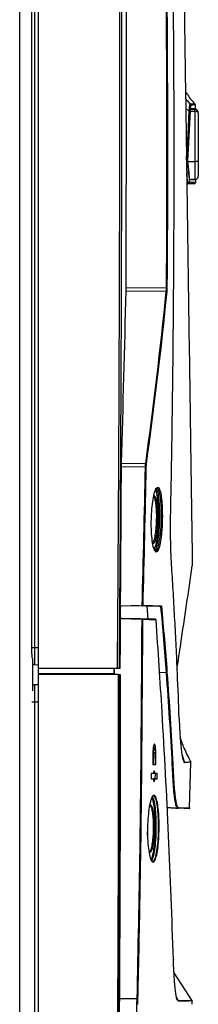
# Model space of a CAD drawing. Header units: millimetres. Extents: x 196 to 867, y -245 to 1107.
# Tile 35 of 79: x 470 to 487, y 338 to 432. Entities that reach past the tile are written whole.
import ezdxf

# ---------------------------------------------------------------- set-up
doc = ezdxf.new("R2010")
doc.units = ezdxf.units.MM

msp = doc.modelspace()

# ---------------------------------------------------------------- linework, layer by layer
at = {"color": 7, "linetype": 'Continuous', "lineweight": 25}
for p, q in [((470.081, 229.524), (470.081, 632.857)), ((471.831, 633.309), (471.831, 369.975)), ((471.224, 371.974), (471.224, 631.308)), ((471.475, 631.308), (471.475, 371.974)), ((486.784, 423.263), (486.781, 423.642)), ((486.328, 423.19), (486.718, 423.19)), ((486.654, 423.187), (486.654, 423.23)), ((486.718, 423.189), (486.718, 423.19)), ((486.718, 422.991), (486.718, 423.01)), ((486.718, 422.991), (486.718, 418.23)), ((487.051, 422.856), (487.051, 418.26)), ((486.062, 418.241), (486.061, 418.254)), ((486.061, 418.23), (486.062, 418.241)), ((486.061, 418.23), (486.718, 418.23)), ((486.718, 418.23), (486.718, 416.491)), ((487.051, 418.26), (487.051, 416.825)), ((486.172, 417.134), (486.17, 417.158)), ((486.051, 416.083), (485.962, 416.08)), ((486.232, 416.491), (486.718, 416.491)), ((486.83, 416.206), (486.828, 416.492)), ((484.008, 405.86), (480.186, 405.879)), ((480.19, 406.228), (484.027, 406.209)), ((482.028, 389.14), (479.747, 389.151)), ((479.752, 389.5), (482.052, 389.489)), ((482.076, 389.139), (482.028, 389.14)), ((482.977, 381.169), (482.988, 381.151)), ((479.666, 375.983), (481.708, 375.93)), ((482.183, 375.917), (480.687, 375.956)), ((483.496, 375.883), (482.183, 375.917)), ((479.636, 374.717), (481.693, 374.681)), ((481.703, 374.68), (481.693, 374.681)), ((482.995, 374.66), (481.76, 374.682)), ((471.281, 370.929), (471.281, 367.855)), ((471.475, 370.343), (471.831, 370.331)), ((479.37, 369.975), (471.831, 369.975)), ((471.831, 369.975), (471.831, 369.475)), ((479.037, 369.475), (471.831, 369.475)), ((471.831, 369.393), (471.831, 228.392)), ((479.473, 369.393), (471.831, 369.393)), ((476.327, 369.393), (476.328, 369.475)), ((479.037, 369.975), (479.037, 369.475)), ((479.097, 369.475), (479.037, 369.475)), ((479.097, 369.475), (479.097, 369.975)), ((479.52, 369.393), (479.616, 369.393)), ((471.475, 368.441), (471.831, 368.453)), ((471.475, 366.81), (471.475, 230.476)), ((482.736, 361.959), (482.726, 360.826)), ((482.802, 361.959), (482.736, 361.959)), ((482.88, 362.392), (482.764, 362.392)), ((482.951, 361.959), (482.802, 361.959)), ((482.838, 360.826), (482.848, 361.959)), ((483.005, 360.826), (483.015, 361.959)), ((485.494, 361.814), (485.752, 361.027)), ((482.726, 360.826), (483.005, 360.826)), ((486.231, 356.703), (486.349, 361.061)), ((482.565, 359.976), (482.56, 359.476)), ((482.784, 359.976), (482.565, 359.976)), ((482.933, 359.976), (482.787, 359.976)), ((483.141, 359.976), (482.933, 359.976)), ((482.969, 359.476), (482.974, 359.976)), ((483.136, 359.476), (483.141, 359.976)), ((482.56, 359.476), (482.779, 359.476)), ((482.928, 359.476), (482.782, 359.476)), ((482.928, 359.476), (483.136, 359.476)), ((484.092, 356.709), (484.173, 356.707)), ((484.903, 356.688), (484.173, 356.707)), ((484.903, 356.688), (485.129, 356.682)), ((486.494, 338.323), (484.744, 341.029)), ((479.552, 338.581), (481.24, 338.581)), ((481.227, 338.023), (481.24, 338.581)), ((486.465, 338.021), (486.47, 338.34)), ((486.47, 338.339), (486.473, 338.339))]:
    msp.add_line(p, q, dxfattribs=at)
at = {"color": 8, "linetype": 'Continuous', "lineweight": 25}
for p, q in [((486.305, 423.711), (486.321, 423.711)), ((486.312, 422.991), (486.718, 422.991)), ((486.313, 423.01), (486.718, 423.01)), ((486.328, 423.189), (486.718, 423.189)), ((485.96, 416.235), (486.038, 416.237)), ((483.346, 385.272), (483.351, 385.204)), ((483.109, 383.097), (483.322, 382.986)), ((482.287, 374.673), (482.183, 375.917)), ((471.475, 371.974), (471.831, 371.974)), ((484.027, 369.567), (483.349, 369.584)), ((471.475, 366.81), (471.831, 366.81)), ((483.015, 361.959), (483.009, 361.959)), ((484.997, 338.641), (485.142, 338.367))]:
    msp.add_line(p, q, dxfattribs=at)
at = {"color": 8, "linetype": 'Continuous', "lineweight": 25, "flags": 128}
for points in [[(485.831, 423.212), (485.987, 423.15), (486.193, 423.081)], [(485.929, 418.376), (485.938, 418.503), (486.076, 420.792), (486.193, 423.081), (486.193, 423.081), (486.193, 423.081)]]:
    msp.add_lwpolyline(points, dxfattribs=at)
at = {"color": 7, "linetype": 'Continuous', "lineweight": 25, "flags": 128}
for points in [[(487.051, 422.856), (487.045, 422.883), (487.026, 422.908), (486.995, 422.931), (486.954, 422.952), (486.903, 422.968), (486.845, 422.981), (486.783, 422.989), (486.718, 422.991)], [(484.075, 406.209), (484.073, 406.209), (484.07, 406.209), (484.065, 406.209), (484.059, 406.209), (484.052, 406.209), (484.044, 406.209), (484.035, 406.209), (484.027, 406.209)], [(483.044, 374.613), (483.044, 374.613), (483.043, 374.61)], [(484.984, 338.678), (485.054, 338.459), (485.142, 338.367), (485.142, 338.367), (485.142, 338.367)]]:
    msp.add_lwpolyline(points, dxfattribs=at)
at = {"color": 7, "linetype": 'Continuous', "lineweight": 25}
for centre, radius, start, end in [((485.864, 424.56), 0.167, 26.83844, 88.71283), ((488.423, 425.777), 2.667, 205.40451, 229.58801), ((486.198, 423.583), 0.167, 0.58937, 50.13309), ((486.615, 423.595), 0.167, 2.79568, 62.16781), ((486.177, 422.976), 0.106, 30.50968, 81.37055), ((486.718, 422.856), 0.333, 0, 90), ((485.903, 418.153), 0.117, 32.94598, 80.56919), ((486.043, 416.404), 0.167, 268.04362, 332.38638), ((486.046, 416.249), 0.166, 271.97879, 0.43444), ((486.663, 416.268), 0.167, 271.71282, 0.15892), ((486.718, 416.825), 0.333, 270, 0), ((484.01, 405.808), 0.0526, 29.55081, 93.081), ((482.052, 389.434), 0.0553, 30.61107, 90.66641), ((482.994, 374.61), 0.05, 3.99341, 88.98668), ((482.994, 374.61), 0.0496, 359.53095, 88.60417), ((480.174, 292.792), 45.802, 88.60619, 88.6664)]:
    msp.add_arc(centre, radius, start, end, dxfattribs=at)
at = {"color": 8, "linetype": 'Continuous', "lineweight": 25}
for centre, radius, start, end in [((488.01, 425.756), 2.662, 214.02982, 230.18031), ((485.892, 418.259), 0.117, 290.39124, 338.46386)]:
    msp.add_arc(centre, radius, start, end, dxfattribs=at)
at = {"color": 7, "linetype": 'Continuous', "lineweight": 25}
msp.add_ellipse((486.718, 418.26), major_axis=(0.333, 0), ratio=0.092067, start_param=4.712389, end_param=6.283185, dxfattribs=at)
for points, knots in [([(479.37, 369.975), (479.454, 380.936), (479.517, 391.898), (479.592, 413.822), (479.606, 424.784), (479.593, 446.707), (479.566, 457.669), (479.461, 479.592), (479.385, 490.554), (479.191, 512.476), (479.074, 523.438), (478.789, 545.36), (478.622, 556.32), (478.247, 578.24), (478.041, 589.2), (477.576, 611.118), (477.318, 622.077), (477.04, 633.036)], [0, 0, 0, 0, 0.125, 0.125, 0.25, 0.25, 0.375, 0.375, 0.5, 0.5, 0.625, 0.625, 0.75, 0.75, 0.875, 0.875, 1, 1, 1, 1]), ([(477.198, 633.04), (477.476, 622.081), (477.733, 611.122), (478.198, 589.203), (478.405, 578.243), (478.779, 556.323), (478.947, 545.362), (479.232, 523.44), (479.349, 512.479), (479.543, 490.556), (479.619, 479.594), (479.724, 457.67), (479.751, 446.709), (479.764, 424.785), (479.75, 413.822), (479.674, 391.898), (479.611, 380.937), (479.527, 369.975)], [0, 0, 0, 0, 0.125, 0.125, 0.25, 0.25, 0.375, 0.375, 0.5, 0.5, 0.625, 0.625, 0.75, 0.75, 0.875, 0.875, 1, 1, 1, 1]), ([(484.027, 406.209), (484.155, 422.871), (484.038, 439.533), (483.493, 464.521), (483.25, 472.848), (482.869, 483.254), (482.789, 485.335), (482.621, 489.498), (482.533, 491.578), (482.26, 497.821), (482.078, 501.982), (481.896, 506.144)], [0, 0, 0, 0, 0.5, 0.5, 0.75, 0.75, 0.8125, 0.8125, 0.875, 0.875, 1, 1, 1, 1]), ([(481.945, 506.133), (482.127, 501.972), (482.309, 497.811), (482.582, 491.569), (482.67, 489.488), (482.838, 485.327), (482.918, 483.246), (483.299, 472.84), (483.542, 464.514), (484.086, 439.529), (484.203, 422.869), (484.075, 406.209)], [0, 0, 0, 0, 0.125, 0.125, 0.1875, 0.1875, 0.25, 0.25, 0.5, 0.5, 1, 1, 1, 1]), ([(484.429, 384.747), (484.453, 386.01), (484.477, 387.274), (484.521, 389.8), (484.542, 391.063), (484.599, 394.853), (484.632, 397.38), (484.714, 404.96), (484.745, 410.014), (484.773, 425.175), (484.702, 435.283), (484.459, 450.442), (484.356, 455.495), (484.104, 465.599), (483.955, 470.651), (483.698, 478.227), (483.607, 480.752), (483.413, 485.802), (483.31, 488.327), (483.148, 492.114), (483.092, 493.376), (482.982, 495.901), (482.927, 497.163), (482.816, 499.687), (482.762, 500.95), (482.653, 503.474), (482.599, 504.736), (482.546, 505.998)], [0, 0, 0, 0, 0.03125, 0.03125, 0.0625, 0.0625, 0.125, 0.125, 0.25, 0.25, 0.5, 0.5, 0.625, 0.625, 0.75, 0.75, 0.8125, 0.8125, 0.875, 0.875, 0.90625, 0.90625, 0.9375, 0.9375, 0.96875, 0.96875, 1, 1, 1, 1]), ([(484.681, 505.52), (484.743, 501.171), (484.806, 496.821), (484.868, 492.472), (484.982, 484.504), (485.213, 468.357), (485.566, 443.771), (485.919, 419.132), (486.151, 402.881), (486.268, 394.705), (486.272, 394.483), (486.276, 394.202), (486.279, 393.952), (486.283, 393.716), (486.286, 393.489), (486.289, 393.263), (486.292, 393.032), (486.295, 392.867), (486.309, 391.855), (486.336, 389.965), (486.378, 387.058), (486.419, 384.165), (486.446, 382.299), (486.461, 381.243), (486.465, 380.994), (486.469, 380.69), (486.473, 380.436), (486.476, 380.22), (486.479, 380.038), (486.48, 379.913), (486.482, 379.831), (486.482, 379.78), (486.483, 379.743), (486.483, 379.73), (486.483, 379.73), (486.483, 379.73), (486.483, 379.73), (486.483, 379.73)], [-0.0796977, -0.0796977, -0.0796977, -0.0796977, 0, 0, 0, 0.1460177, 0.2920354, 0.438053, 0.5840707, 0.5840707, 0.5866513, 0.5892319, 0.5918126, 0.5943932, 0.5969738, 0.5995544, 0.6021351, 0.6047157, 0.6047157, 0.6313328, 0.6579499, 0.6845671, 0.7111842, 0.7111842, 0.715513, 0.7198419, 0.7241707, 0.7284995, 0.7328284, 0.7371572, 0.7393216, 0.741486, 0.7436504, 0.7458148, 0.7458148, 0.8007035, 0.8555921, 0.8555921, 0.8555921, 0.8555921]), ([(480.19, 406.228), (480.204, 411.717), (480.234, 422.799), (480.215, 433.881), (480.205, 439.475)], [0, 0, 0, 0, 0.4952841, 1, 1, 1, 1]), ([(486.193, 423.081), (486.198, 423.174), (486.204, 423.26), (486.215, 423.376), (486.22, 423.413), (486.228, 423.48), (486.233, 423.51), (486.243, 423.566), (486.248, 423.591), (486.259, 423.634), (486.265, 423.652), (486.281, 423.695), (486.293, 423.711), (486.305, 423.711)], [0, 0, 0, 0, 0.25, 0.25, 0.375, 0.375, 0.5, 0.5, 0.625, 0.625, 0.75, 0.75, 1, 1, 1, 1]), ([(486.365, 423.584), (486.354, 423.584), (486.344, 423.57), (486.33, 423.532), (486.325, 423.516), (486.316, 423.479), (486.311, 423.457), (486.303, 423.408), (486.299, 423.381), (486.291, 423.322), (486.287, 423.29), (486.278, 423.187), (486.272, 423.112), (486.269, 423.03)], [0, 0, 0, 0, 0.25, 0.25, 0.375, 0.375, 0.5, 0.5, 0.625, 0.625, 0.75, 0.75, 1, 1, 1, 1]), ([(486.321, 423.711), (486.491, 423.716), (486.729, 423.723), (486.691, 423.722), (486.68, 423.722)], [0, 0, 0, 0, 0.717027, 1, 1, 1, 1]), ([(486.315, 423.051), (486.317, 423.11), (486.322, 423.161), (486.334, 423.231), (486.342, 423.25), (486.349, 423.25)], [0, 0, 0, 0, 0.5, 0.5, 1, 1, 1, 1]), ([(486.349, 423.25), (486.468, 423.254), (486.705, 423.261), (486.821, 423.264), (486.784, 423.263), (486.784, 423.263)], [0, 0, 0, 0, 0.4957918, 0.9932352, 1, 1, 1, 1]), ([(486.038, 416.237), (486.039, 416.213), (486.04, 416.192), (486.042, 416.154), (486.043, 416.137), (486.046, 416.111), (486.047, 416.1), (486.049, 416.086), (486.05, 416.083), (486.051, 416.083)], [0, 0, 0, 0, 0.25, 0.25, 0.5, 0.5, 0.75, 0.75, 1, 1, 1, 1]), ([(486.668, 416.101), (486.668, 416.101), (486.704, 416.103), (486.577, 416.099), (486.344, 416.092), (486.116, 416.085), (486.051, 416.083)], [0, 0, 0, 0, 0.001672, 0.418446, 0.83522, 1, 1, 1, 1]), ([(486.809, 416.492), (486.815, 416.492), (486.852, 416.492), (486.692, 416.489), (486.386, 416.486), (486.233, 416.485)], [0, 0, 0, 0, 0.090774, 0.545436, 1, 1, 1, 1]), ([(480.186, 405.879), (480.187, 405.931), (480.188, 405.987), (480.189, 406.105), (480.19, 406.166), (480.19, 406.228)], [0, 0, 0, 0, 0.5, 0.5, 1, 1, 1, 1]), ([(479.666, 375.983), (479.679, 377.935), (479.692, 379.886), (479.704, 381.837), (479.712, 383.088), (479.72, 384.338), (479.727, 385.589), (479.734, 386.776), (479.74, 387.964), (479.747, 389.151)], [0, 0, 0, 0, 0.01756373, 0.01756373, 0.01756373, 0.02881733, 0.02881733, 0.02881733, 0.03950546, 0.03950546, 0.03950546, 0.03950546]), ([(479.747, 389.151), (479.747, 389.213), (479.748, 389.273), (479.75, 389.391), (479.751, 389.448), (479.752, 389.5)], [0, 0, 0, 0, 0.5, 0.5, 1, 1, 1, 1]), ([(483.636, 384.469), (483.636, 384.462), (483.635, 384.116), (483.613, 383.413), (483.528, 382.455), (483.4, 381.678), (483.238, 381.172), (483.059, 380.996), (482.882, 381.181), (482.731, 381.71), (482.625, 382.517), (482.583, 383.378), (482.587, 384.275), (482.634, 385.173), (482.743, 386.089), (482.894, 386.779), (483.061, 387.195), (483.168, 387.193), (483.217, 387.192)], [0, 0, 0, 0, 0.001405, 0.069416, 0.137258, 0.205746, 0.275155, 0.345231, 0.416027, 0.486781, 0.556663, 0.625322, 0.667228, 0.735295, 0.803344, 0.872251, 0.94144, 1, 1, 1, 1]), ([(482.941, 387.104), (482.98, 387.104), (483.073, 387.102), (483.198, 386.711), (483.301, 386.085), (483.332, 385.527), (483.346, 385.272)], [0, 0, 0, 0, 0.1981835, 0.4811949, 0.7618395, 1, 1, 1, 1]), ([(483.281, 384.449), (483.279, 384.672), (483.275, 385.216), (483.22, 385.987), (483.121, 386.645), (483.03, 386.847), (482.986, 386.942)], [0, 0, 0, 0, 0.193504, 0.47101, 0.748643, 1, 1, 1, 1]), ([(483.554, 384.462), (483.55, 384.786), (483.542, 385.445), (483.461, 386.291), (483.334, 386.877), (483.208, 387.158), (483.129, 387.113), (483.11, 387.102)], [0, 0, 0, 0, 0.22411, 0.455132, 0.688493, 0.922688, 1, 1, 1, 1]), ([(482.708, 381.968), (482.737, 381.986), (482.81, 382.031), (482.918, 382.379), (483.016, 382.93), (483.08, 383.623), (483.101, 384.279), (483.093, 384.917), (483.054, 385.512), (482.971, 386.028), (482.869, 386.33), (482.793, 386.334), (482.762, 386.336)], [0, 0, 0, 0, 0.07505, 0.18657, 0.29663, 0.405984, 0.515336, 0.583587, 0.694333, 0.806589, 0.920096, 1, 1, 1, 1]), ([(482.87, 386.406), (482.892, 386.403), (482.959, 386.395), (483.053, 386.095), (483.137, 385.562), (483.175, 384.944), (483.183, 384.282), (483.162, 383.6), (483.098, 382.886), (483, 382.299), (482.879, 381.947), (482.788, 381.796), (482.745, 381.842), (482.745, 381.842)], [0, 0, 0, 0, 0.056508, 0.168244, 0.278777, 0.387845, 0.455068, 0.562766, 0.670451, 0.778803, 0.888564, 0.999745, 1, 1, 1, 1]), ([(483.637, 384.519), (483.637, 384.592), (483.637, 384.854), (483.625, 385.293), (483.593, 385.796), (483.563, 386.139), (483.539, 386.285), (483.536, 386.306)], [0, 0, 0, 0, 0.109598, 0.391363, 0.672668, 0.953053, 1, 1, 1, 1]), ([(482.859, 381.334), (482.908, 381.425), (483.012, 381.62), (483.143, 382.288), (483.239, 383.162), (483.276, 383.925), (483.28, 384.349), (483.281, 384.449)], [0, 0, 0, 0, 0.214198, 0.455132, 0.693596, 0.928381, 1, 1, 1, 1]), ([(483.359, 384.133), (483.347, 383.801), (483.324, 383.128), (483.224, 382.232), (483.089, 381.523), (482.979, 381.314), (482.924, 381.209)], [0, 0, 0, 0, 0.242667, 0.49328, 0.746463, 1, 1, 1, 1]), ([(482.979, 381.143), (483.038, 381.175), (483.156, 381.239), (483.318, 381.751), (483.446, 382.5), (483.534, 383.443), (483.547, 384.12), (483.554, 384.462)], [0, 0, 0, 0, 0.20161, 0.403061, 0.601824, 0.798674, 1, 1, 1, 1]), ([(484.526, 379.625), (484.515, 379.816), (484.503, 380.008), (484.482, 380.401), (484.473, 380.603), (484.448, 381.22), (484.436, 381.643), (484.423, 382.295), (484.42, 382.515), (484.416, 382.955), (484.415, 383.176), (484.415, 383.621), (484.416, 383.845), (484.421, 384.295), (484.425, 384.521), (484.429, 384.747)], [0, 0, 0, 0, 0.125, 0.125, 0.25, 0.25, 0.5, 0.5, 0.625, 0.625, 0.75, 0.75, 0.875, 0.875, 1, 1, 1, 1]), ([(485.068, 369.539), (485.031, 370.381), (484.993, 371.221), (484.911, 372.902), (484.869, 373.743), (484.778, 375.425), (484.731, 376.264), (484.631, 377.942), (484.579, 378.781), (484.526, 379.625)], [0, 0, 0, 0, 0.25, 0.25, 0.5, 0.5, 0.75, 0.75, 1, 1, 1, 1]), ([(485.046, 369.992), (485.161, 370.772), (485.463, 372.819), (485.942, 376.065), (486.302, 378.5), (486.483, 379.73)], [0, 0, 0, 0, 0.234001, 0.613293, 1, 1, 1, 1]), ([(482.62, 375.906), (482.382, 375.912), (482.088, 375.92), (481.769, 375.928), (481.708, 375.93)], [0, 0, 0, 0, 0.8076571, 1, 1, 1, 1]), ([(481.718, 375.93), (481.732, 375.933), (481.744, 375.941), (481.761, 375.958), (481.766, 375.968), (481.768, 375.978)], [0, 0, 0, 0, 0.5, 0.5, 1, 1, 1, 1]), ([(483.503, 375.883), (483.508, 375.883), (483.513, 375.885), (483.518, 375.887), (483.523, 375.889), (483.527, 375.892), (483.531, 375.895), (483.535, 375.899), (483.539, 375.903), (483.542, 375.907), (483.545, 375.912), (483.548, 375.917), (483.549, 375.923), (483.55, 375.925), (483.55, 375.928), (483.551, 375.931), (483.551, 375.931), (483.551, 375.931), (483.551, 375.931)], [0, 0, 0, 0, 0.0000476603, 0.0000476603, 0.0000476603, 0.000095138, 0.000095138, 0.000095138, 0.0001453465, 0.0001453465, 0.0001453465, 0.0002008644, 0.0002008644, 0.0002008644, 0.0002269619, 0.0002269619, 0.0002269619, 0.0002297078, 0.0002297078, 0.0002297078, 0.0002297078]), ([(481.76, 374.682), (481.495, 374.687), (480.955, 374.696), (480.213, 374.709), (479.837, 374.716), (479.616, 374.72)], [0, 0, 0, 0, 0.2843164, 0.580276, 1, 1, 1, 1]), ([(481.24, 338.581), (481.341, 343.317), (481.598, 355.348), (481.663, 367.382), (481.703, 374.68)], [0, 0, 0, 0, 0.393577, 1, 1, 1, 1]), ([(481.751, 374.63), (481.71, 367.349), (481.665, 359.211), (481.481, 347.647), (481.388, 342.912), (481.298, 339.033), (481.288, 338.58)], [0, 0, 0, 0, 0.605888, 0.677171, 0.962307, 1, 1, 1, 1]), ([(481.693, 374.681), (481.923, 374.677), (482.382, 374.669), (482.791, 374.663), (482.995, 374.66)], [0, 0, 0, 0, 0.501807, 1, 1, 1, 1]), ([(481.703, 374.68), (481.708, 374.678), (481.718, 374.675), (481.732, 374.665), (481.744, 374.65), (481.749, 374.638), (481.751, 374.631), (481.751, 374.63)], [0, 0, 0, 0, 0.183275, 0.365075, 0.655887, 0.990348, 1, 1, 1, 1]), ([(483.043, 374.61), (482.839, 374.613), (482.433, 374.619), (481.978, 374.627), (481.751, 374.63)], [0, 0, 0, 0, 0.501718, 1, 1, 1, 1]), ([(484.69, 342.294), (484.548, 346.222), (484.264, 354.079), (483.694, 364.851), (483.238, 371.692), (483.043, 374.61)], [0, 0, 0, 0, 0.364441, 0.728882, 1, 1, 1, 1]), ([(471.281, 370.929), (471.281, 370.999), (471.276, 371.076), (471.263, 371.241), (471.255, 371.328), (471.242, 371.506), (471.235, 371.597), (471.227, 371.784), (471.224, 371.879), (471.224, 371.974)], [0, 0, 0, 0, 0.25, 0.25, 0.5, 0.5, 0.75, 0.75, 1, 1, 1, 1]), ([(471.224, 371.974), (471.284, 371.974), (471.337, 371.974), (471.421, 371.974), (471.452, 371.974), (471.475, 371.974)], [0, 0, 0, 0, 0.5, 0.5, 1, 1, 1, 1]), ([(471.475, 371.974), (471.475, 371.761), (471.475, 371.547), (471.475, 371.153), (471.475, 370.972), (471.475, 370.67), (471.475, 370.549), (471.475, 370.386), (471.475, 370.343), (471.475, 370.343)], [0, 0, 0, 0, 0.25, 0.25, 0.5, 0.5, 0.75, 0.75, 1, 1, 1, 1]), ([(471.281, 370.433), (471.327, 370.4), (471.367, 370.378), (471.432, 370.35), (471.456, 370.344), (471.475, 370.343)], [0, 0, 0, 0, 0.5, 0.5, 1, 1, 1, 1]), ([(477.152, 228.671), (477.402, 236.171), (477.902, 251.17), (478.484, 273.675), (478.938, 296.184), (479.267, 319.641), (479.475, 344.044), (479.473, 360.943), (479.473, 369.393)], [0, 0, 0, 0, 0.159941, 0.319882, 0.479846, 0.639809, 0.819901, 1, 1, 1, 1]), ([(479.52, 369.393), (479.521, 360.943), (479.522, 344.044), (479.37, 326.322), (479.224, 313.758), (478.995, 296.473), (478.443, 267.283), (477.609, 241.394), (477.2, 228.669)], [0, 0, 0, 0, 0.180095, 0.360191, 0.377735, 0.447914, 0.728634, 1, 1, 1, 1]), ([(479.527, 369.975), (479.526, 369.975), (479.508, 369.975), (479.45, 369.975), (479.411, 369.975), (479.37, 369.975)], [0, 0, 0, 0, 0.5, 0.5, 1, 1, 1, 1]), ([(479.473, 369.393), (479.478, 369.393), (479.489, 369.393), (479.504, 369.393), (479.515, 369.393), (479.519, 369.393), (479.52, 369.393), (479.52, 369.393)], [0, 0, 0, 0, 0.228434, 0.456868, 0.685301, 0.913734, 1, 1, 1, 1]), ([(479.616, 369.393), (479.621, 364.656), (479.633, 354.386), (479.58, 344.115), (479.552, 338.581)], [0, 0, 0, 0, 0.461152, 1, 1, 1, 1]), ([(484.027, 369.567), (484.039, 369.567), (484.051, 369.57), (484.069, 369.581), (484.075, 369.588), (484.077, 369.595)], [0, 0, 0, 0, 0.5, 0.5, 1, 1, 1, 1]), ([(486.186, 356.655), (486.186, 356.655), (486.115, 356.657), (485.831, 356.664), (485.617, 356.669), (485.297, 356.678), (485.26, 356.679), (485.203, 356.682), (485.184, 356.683), (485.145, 356.687), (485.126, 356.687), (485.086, 356.694), (485.066, 356.702), (485.027, 356.745), (485.008, 356.781), (484.969, 356.874), (484.95, 356.93), (484.913, 357.063), (484.896, 357.139), (484.861, 357.312), (484.844, 357.408), (484.819, 357.567), (484.811, 357.622), (484.795, 357.739), (484.788, 357.799), (484.75, 358.113), (484.723, 358.397), (484.688, 358.868), (484.677, 359.034), (484.662, 359.297), (484.658, 359.387), (484.649, 359.568), (484.644, 359.659), (484.621, 360.113), (484.603, 360.477), (484.507, 362.294), (484.422, 363.749), (484.237, 366.658), (484.136, 368.113), (484.027, 369.567)], [0, 0, 0, 0, 0.25, 0.25, 0.5, 0.5, 0.53125, 0.53125, 0.546875, 0.546875, 0.5625, 0.5625, 0.578125, 0.578125, 0.59375, 0.59375, 0.609375, 0.609375, 0.625, 0.625, 0.640625, 0.640625, 0.648438, 0.648438, 0.65625, 0.65625, 0.6875, 0.6875, 0.703125, 0.703125, 0.710938, 0.710938, 0.71875, 0.71875, 0.75, 0.75, 0.875, 0.875, 1, 1, 1, 1]), ([(484.077, 369.595), (484.186, 368.143), (484.287, 366.69), (484.472, 363.783), (484.557, 362.33), (484.653, 360.514), (484.671, 360.151), (484.694, 359.697), (484.699, 359.606), (484.708, 359.425), (484.712, 359.335), (484.727, 359.072), (484.738, 358.906), (484.773, 358.435), (484.801, 358.151), (484.839, 357.838), (484.846, 357.777), (484.862, 357.661), (484.871, 357.606), (484.895, 357.447), (484.912, 357.352), (484.947, 357.18), (484.965, 357.104), (485.003, 356.973), (485.022, 356.916), (485.06, 356.825), (485.08, 356.79), (485.119, 356.749), (485.139, 356.741), (485.179, 356.736), (485.199, 356.735), (485.238, 356.732), (485.257, 356.73), (485.313, 356.727), (485.35, 356.726), (485.67, 356.717), (485.883, 356.712), (486.166, 356.705), (486.237, 356.703), (486.237, 356.703)], [0, 0, 0, 0, 0.125, 0.125, 0.25, 0.25, 0.28125, 0.28125, 0.289062, 0.289062, 0.296875, 0.296875, 0.3125, 0.3125, 0.34375, 0.34375, 0.351562, 0.351562, 0.359375, 0.359375, 0.375, 0.375, 0.390625, 0.390625, 0.40625, 0.40625, 0.421875, 0.421875, 0.4375, 0.4375, 0.453125, 0.453125, 0.46875, 0.46875, 0.5, 0.5, 0.75, 0.75, 1, 1, 1, 1]), ([(471.281, 368.344), (471.295, 368.356), (471.335, 368.391), (471.401, 368.426), (471.454, 368.437), (471.475, 368.441)], [0, 0, 0, 0, 0.260027, 0.719738, 1, 1, 1, 1]), ([(485.235, 365.203), (485.237, 365.142), (485.241, 365.024), (485.248, 364.853), (485.254, 364.694), (485.261, 364.546), (485.267, 364.409), (485.275, 364.248), (485.284, 364.063), (485.296, 363.852), (485.309, 363.649), (485.335, 363.254), (485.379, 362.711), (485.445, 362.105), (485.517, 361.624), (485.593, 361.278), (485.651, 361.122), (485.69, 361.061), (485.709, 361.041), (485.729, 361.032), (485.742, 361.029), (485.749, 361.027)], [0, 0, 0, 0, 0.0240388, 0.0467934, 0.0682687, 0.0884705, 0.1074057, 0.125083, 0.1566099, 0.1879512, 0.2191361, 0.2501941, 0.3750006, 0.5001621, 0.6251731, 0.7500605, 0.8750138, 0.9069831, 0.9375071, 0.9635416, 1, 1, 1, 1]), ([(483.015, 361.959), (483.014, 362.049), (483.012, 362.229), (482.991, 362.468), (482.959, 362.652), (482.916, 362.76), (482.869, 362.779), (482.822, 362.703), (482.78, 362.541), (482.75, 362.313), (482.738, 362.106), (482.737, 361.987), (482.736, 361.959)], [0, 0, 0, 0, 0.105368, 0.210717, 0.316636, 0.423932, 0.532671, 0.6423, 0.751837, 0.860297, 0.967177, 1, 1, 1, 1]), ([(482.828, 362.392), (482.827, 362.415), (482.82, 362.499), (482.808, 362.554), (482.799, 362.594)], [0, 0, 0, 0, 0.271974, 1, 1, 1, 1]), ([(486.371, 361.06), (486.139, 361.508), (485.726, 362.303), (485.446, 363.092), (485.324, 363.436)], [0, 0, 0, 0, 0.563611, 1, 1, 1, 1]), ([(482.802, 361.959), (482.803, 362.014), (482.806, 362.099), (482.816, 362.2), (482.829, 362.289), (482.851, 362.37), (482.877, 362.399), (482.897, 362.385), (482.915, 362.347), (482.93, 362.284), (482.941, 362.201), (482.949, 362.1), (482.95, 362.015), (482.951, 361.959)], [0, 0, 0, 0, 0.120551, 0.184311, 0.250277, 0.374926, 0.499649, 0.575248, 0.642231, 0.749965, 0.814975, 0.878376, 1, 1, 1, 1]), ([(486.341, 361.058), (486.32, 361.057), (486.269, 361.054), (485.939, 361.037), (485.752, 361.027)], [0, 0, 0, 0, 0.431151, 1, 1, 1, 1]), ([(482.933, 359.976), (482.928, 360.022), (482.917, 360.114), (482.893, 360.2), (482.864, 360.235), (482.834, 360.212), (482.807, 360.133), (482.791, 360.041), (482.784, 359.984), (482.784, 359.976)], [0, 0, 0, 0, 0.160158, 0.320248, 0.482011, 0.645574, 0.809656, 0.972689, 1, 1, 1, 1]), ([(482.779, 359.476), (482.784, 359.43), (482.794, 359.338), (482.819, 359.252), (482.848, 359.216), (482.878, 359.24), (482.905, 359.319), (482.921, 359.411), (482.927, 359.468), (482.928, 359.476)], [0, 0, 0, 0, 0.160207, 0.320345, 0.482196, 0.645824, 0.809886, 0.972829, 1, 1, 1, 1]), ([(482.227, 354.726), (482.23, 354.862), (482.24, 355.348), (482.298, 356.165), (482.424, 357.031), (482.59, 357.65), (482.779, 357.945), (482.967, 357.873), (483.132, 357.435), (483.255, 356.686), (483.317, 355.837), (483.337, 354.922), (483.315, 353.982), (483.235, 352.993), (483.106, 352.193), (482.94, 351.67), (482.753, 351.488), (482.565, 351.677), (482.4, 352.219), (482.28, 353.049), (482.225, 353.936), (482.227, 354.509), (482.227, 354.726)], [0, 0, 0, 0, 0.0204348, 0.0728424, 0.1255883, 0.1790962, 0.2334264, 0.2882587, 0.3430585, 0.3973424, 0.4508902, 0.4838794, 0.5366052, 0.5893231, 0.642318, 0.695963, 0.7503095, 0.8051224, 0.8599237, 0.9141811, 0.9675878, 1, 1, 1, 1]), ([(482.412, 356.917), (482.439, 356.952), (482.51, 357.045), (482.623, 356.905), (482.733, 356.544), (482.811, 355.974), (482.852, 355.286), (482.852, 354.615), (482.823, 353.955), (482.761, 353.331), (482.658, 352.79), (482.531, 352.495), (482.43, 352.408), (482.38, 352.497), (482.372, 352.51)], [0, 0, 0, 0, 0.05876, 0.155455, 0.250781, 0.345034, 0.438984, 0.526736, 0.592919, 0.689199, 0.786647, 0.88472, 0.982431, 1, 1, 1, 1]), ([(482.386, 352.538), (482.418, 352.54), (482.494, 352.543), (482.608, 352.843), (482.712, 353.36), (482.774, 353.974), (482.803, 354.618), (482.802, 355.274), (482.762, 355.948), (482.683, 356.5), (482.574, 356.875), (482.488, 356.923), (482.444, 356.946)], [0, 0, 0, 0, 0.076436, 0.186209, 0.295269, 0.403006, 0.477058, 0.575237, 0.680356, 0.785827, 0.892518, 1, 1, 1, 1]), ([(482.555, 351.783), (482.592, 351.835), (482.688, 351.967), (482.817, 352.543), (482.926, 353.387), (482.977, 354.267), (482.989, 355.166), (482.96, 356.056), (482.871, 356.914), (482.757, 357.488), (482.667, 357.612), (482.634, 357.658)], [0, 0, 0, 0, 0.082447, 0.209805, 0.336167, 0.462573, 0.539934, 0.666682, 0.795115, 0.925184, 1, 1, 1, 1]), ([(482.666, 357.736), (482.705, 357.683), (482.801, 357.551), (482.921, 356.951), (483.01, 356.076), (483.038, 355.173), (483.026, 354.259), (482.976, 353.365), (482.867, 352.505), (482.733, 351.909), (482.633, 351.771), (482.592, 351.713)], [0, 0, 0, 0, 0.0867877, 0.2139132, 0.3394506, 0.4633486, 0.5389702, 0.6625298, 0.7860375, 0.9105073, 1, 1, 1, 1]), ([(482.705, 351.602), (482.768, 351.636), (482.891, 351.704), (483.057, 352.238), (483.186, 353.019), (483.266, 353.994), (483.287, 354.92), (483.267, 355.82), (483.206, 356.658), (483.082, 357.385), (482.935, 357.807), (482.829, 357.811), (482.785, 357.812)], [0, 0, 0, 0, 0.108203, 0.215542, 0.321571, 0.427037, 0.532512, 0.598505, 0.705628, 0.814233, 0.923882, 1, 1, 1, 1]), ([(484.903, 356.688), (484.898, 356.688), (484.889, 356.689), (484.813, 356.691), (484.693, 356.694), (484.521, 356.698), (484.349, 356.703), (484.215, 356.706), (484.173, 356.707)], [0, 0, 0, 0, 0.18311, 0.36621, 0.549205, 0.73206, 0.914827, 1, 1, 1, 1]), ([(486.186, 356.655), (486.199, 356.654), (486.212, 356.659), (486.231, 356.677), (486.237, 356.69), (486.237, 356.703)], [0, 0, 0, 0, 0.5, 0.5, 1, 1, 1, 1]), ([(482.231, 354.083), (482.229, 354.18), (482.226, 354.306), (482.227, 354.434), (482.228, 354.464)], [0, 0, 0, 0, 0.7684, 1, 1, 1, 1]), ([(485.148, 338.341), (485.119, 338.359), (485.064, 338.391), (484.989, 338.636), (484.92, 338.989), (484.856, 339.486), (484.791, 340.206), (484.732, 341.139), (484.704, 341.908), (484.69, 342.294)], [0, 0, 0, 0, 0.1344124, 0.2456128, 0.3568794, 0.487855, 0.6189974, 0.8093292, 1, 1, 1, 1]), ([(479.552, 338.581), (479.529, 335.332), (479.484, 328.832), (479.361, 316.423), (479.229, 307.264), (479.144, 301.355)], [0, 0, 0, 0, 0.261884, 0.523767, 1, 1, 1, 1]), ([(481.288, 338.58), (481.287, 338.547), (481.283, 338.38), (481.279, 338.194), (481.275, 338.041), (481.275, 338.021)], [0, 0, 0, 0, 0.178925, 0.894627, 1, 1, 1, 1]), ([(485.142, 338.367), (485.348, 338.367), (485.759, 338.367), (486.16, 338.368), (486.42, 338.368), (486.45, 338.368), (486.465, 338.368)], [0, 0, 0, 0, 0.249685, 0.499371, 0.749685, 1, 1, 1, 1]), ([(486.471, 338.339), (486.456, 338.34), (486.427, 338.34), (486.169, 338.34), (485.767, 338.341), (485.355, 338.341), (485.148, 338.341)], [0, 0, 0, 0, 0.246434, 0.497202, 0.748601, 1, 1, 1, 1]), ([(480.39, 301.356), (480.467, 304.605), (480.603, 310.329), (480.812, 319.302), (481.014, 328.275), (481.156, 334.773), (481.227, 338.023)], [0, 0, 0, 0, 0.26583, 0.468338, 0.734168, 1, 1, 1, 1])]:
    msp.add_open_spline(points, degree=3, knots=knots, dxfattribs=at)
at = {"color": 8, "linetype": 'Continuous', "lineweight": 25}
for points, knots in [([(486.007, 424.632), (486.005, 424.632), (486.002, 424.632), (485.867, 424.634), (485.84, 424.635)], [0, 0, 0, 0, 0.79672, 1, 1, 1, 1]), ([(486.745, 423.596), (486.755, 423.596), (486.783, 423.597), (486.645, 423.593), (486.458, 423.587), (486.365, 423.584)], [0, 0, 0, 0, 0.227282, 0.61327, 1, 1, 1, 1]), ([(486.038, 416.237), (486.011, 416.526), (485.982, 416.839), (485.949, 417.152), (485.947, 417.177)], [0, 0, 0, 0, 0.921276, 1, 1, 1, 1]), ([(486.212, 416.25), (486.276, 416.252), (486.504, 416.259), (486.739, 416.266), (486.865, 416.27), (486.83, 416.268), (486.83, 416.268)], [0, 0, 0, 0, 0.164779, 0.580858, 0.998322, 1, 1, 1, 1]), ([(483.217, 387.192), (483.228, 387.197), (483.299, 387.233), (483.416, 386.947), (483.543, 386.35), (483.624, 385.48), (483.632, 384.803), (483.636, 384.469)], [0, 0, 0, 0, 0.04527, 0.28756, 0.529012, 0.768066, 1, 1, 1, 1]), ([(483.359, 384.927), (483.361, 384.771), (483.363, 384.515), (483.364, 384.244), (483.359, 384.138), (483.359, 384.133)], [0, 0, 0, 0, 0.597056, 0.978962, 1, 1, 1, 1]), ([(483.496, 375.883), (483.447, 375.884), (483.179, 375.891), (482.896, 375.899), (482.631, 375.906), (482.62, 375.906)], [0, 0, 0, 0, 0.179404, 0.967082, 1, 1, 1, 1]), ([(471.218, 366.81), (471.253, 366.81), (471.312, 366.81), (471.401, 366.81), (471.454, 366.81), (471.475, 366.81)], [0, 0, 0, 0, 0.460931, 0.79583, 1, 1, 1, 1])]:
    msp.add_open_spline(points, degree=3, knots=knots, dxfattribs=at)
at = {"color": 7, "linetype": 'Continuous', "lineweight": 25}
for points in [[(486.269, 423.03), (486.196, 421.424), (486.106, 419.82), (486.001, 418.216)], [(486.061, 418.254), (486.161, 419.852), (486.246, 421.451), (486.315, 423.051)], [(486.718, 423.01), (486.718, 423.114), (486.718, 423.182), (486.718, 423.189)], [(486.001, 418.216), (486.069, 417.587), (486.133, 416.957), (486.191, 416.327)], [(486.17, 417.158), (486.135, 417.516), (486.099, 417.873), (486.061, 418.23)], [(486.233, 416.485), (486.213, 416.701), (486.193, 416.918), (486.172, 417.134)], [(486.212, 416.25), (486.204, 416.25), (486.196, 416.279), (486.191, 416.327)], [(479.752, 389.5), (479.916, 394.959), (480.06, 400.419), (480.186, 405.879)], [(482.052, 389.489), (482.805, 394.936), (483.455, 400.394), (484.008, 405.86)], [(484.056, 405.833), (483.504, 400.367), (482.853, 394.909), (482.1, 389.462)], [(484.008, 405.86), (484.019, 405.965), (484.026, 406.086), (484.027, 406.209)], [(484.075, 406.209), (484.074, 406.076), (484.068, 405.946), (484.056, 405.833)], [(481.718, 375.93), (481.839, 380.333), (481.942, 384.736), (482.028, 389.14)], [(482.076, 389.139), (481.99, 384.752), (481.888, 380.365), (481.768, 375.978)], [(482.028, 389.14), (482.03, 389.264), (482.038, 389.384), (482.052, 389.489)], [(482.1, 389.462), (482.086, 389.365), (482.078, 389.253), (482.076, 389.139)], [(483.351, 385.204), (483.354, 385.113), (483.357, 385.021), (483.359, 384.927)], [(479.645, 375.984), (479.631, 373.981), (479.617, 371.978), (479.601, 369.975)], [(479.666, 375.983), (479.659, 375.983), (479.652, 375.983), (479.645, 375.984)], [(481.708, 375.93), (481.711, 375.929), (481.715, 375.93), (481.718, 375.93)], [(481.768, 375.978), (482.428, 375.961), (483.022, 375.945), (483.551, 375.931)], [(483.503, 375.883), (483.5, 375.883), (483.498, 375.883), (483.496, 375.883)], [(484.027, 369.567), (483.869, 371.673), (483.694, 373.778), (483.503, 375.883)], [(483.551, 375.931), (483.743, 373.82), (483.919, 371.708), (484.077, 369.595)], [(479.601, 369.975), (479.577, 369.975), (479.552, 369.975), (479.527, 369.975)], [(485.235, 365.203), (485.185, 366.644), (485.13, 368.094), (485.068, 369.539)], [(471.475, 368.441), (471.475, 368.416), (471.475, 368.367), (471.475, 367.99), (471.475, 367.451), (471.475, 367.023), (471.475, 366.81)], [(484.68, 342.307), (484.682, 342.306), (484.685, 342.304), (484.688, 342.301), (484.69, 342.297), (484.69, 342.295), (484.69, 342.293)], [(485.142, 338.367), (485.144, 338.363), (485.148, 338.355), (485.148, 338.346), (485.148, 338.341)], [(481.227, 338.023), (481.232, 338.022), (481.243, 338.022), (481.258, 338.022), (481.27, 338.022), (481.273, 338.021), (481.275, 338.021)]]:
    msp.add_open_spline(points, degree=3, dxfattribs=at)

doc.saveas('drawing.dxf')
